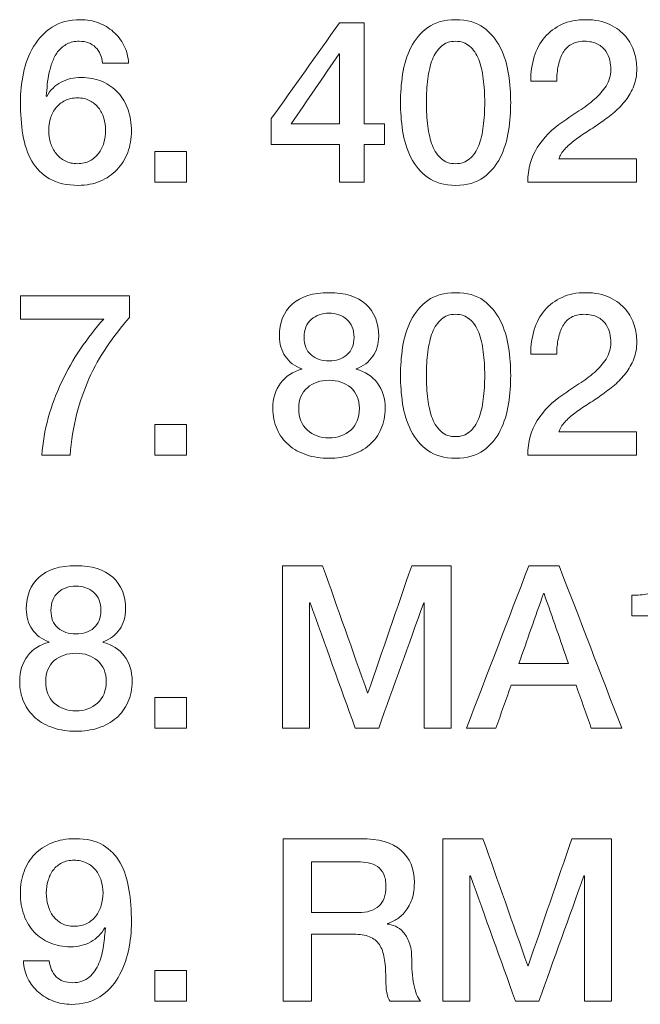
# Model space of a CAD drawing. Header units: millimetres. Extents: x 0 to 2122, y 0 to 1639.
# Tile 40 of 75: x 1656.76 to 1663.49, y 789.06 to 799.75. Entities that reach past the tile are written whole.
import ezdxf

# ---------------------------------------------------------------- set-up
doc = ezdxf.new("R2010")
doc.units = ezdxf.units.MM
doc.layers.add('2', color=7, linetype='Continuous', true_color=0xffffff)

msp = doc.modelspace()

# ---------------------------------------------------------------- linework, layer by layer
at = {"layer": '2', "color": 7, "linetype": 'Continuous', "lineweight": 13}
for points in [[(1656.911, 799.46), (1656.962, 799.546), (1657.029, 799.616), (1657.112, 799.671)], [(1659.489, 798.678), (1659.736, 799.024), (1659.983, 799.371), (1660.23, 799.718)], [(1660.23, 799.718), (1660.319, 799.718), (1660.408, 799.718), (1660.497, 799.718)], [(1660.497, 799.718), (1660.497, 799.352), (1660.497, 798.987), (1660.497, 798.621)], [(1661.004, 799.45), (1661.048, 799.538), (1661.108, 799.61), (1661.187, 799.667)], [(1661.187, 799.667), (1661.265, 799.724), (1661.366, 799.752), (1661.489, 799.752)], [(1661.489, 799.752), (1661.612, 799.752), (1661.714, 799.724), (1661.792, 799.667)], [(1661.792, 799.667), (1661.87, 799.61), (1661.931, 799.538), (1661.974, 799.45)], [(1662.457, 799.562), (1662.508, 799.621), (1662.57, 799.668), (1662.644, 799.702)], [(1663.163, 799.7), (1663.234, 799.666), (1663.291, 799.622), (1663.335, 799.569)], [(1662.342, 799.351), (1662.368, 799.432), (1662.406, 799.503), (1662.457, 799.562)], [(1663.335, 799.569), (1663.379, 799.517), (1663.409, 799.46), (1663.427, 799.398)], [(1657.275, 799.489), (1657.238, 799.47), (1657.207, 799.445), (1657.181, 799.414)], [(1661.335, 799.465), (1661.295, 799.429), (1661.262, 799.381), (1661.238, 799.32)], [(1663.119, 799.41), (1663.098, 799.441), (1663.068, 799.466), (1663.03, 799.487)], [(1657.181, 799.414), (1657.156, 799.382), (1657.135, 799.347), (1657.119, 799.307)], [(1660.225, 799.382), (1660.052, 799.128), (1659.879, 798.875), (1659.706, 798.621)], [(1660.23, 799.382), (1660.228, 799.382), (1660.227, 799.382), (1660.225, 799.382)], [(1660.23, 798.621), (1660.23, 798.875), (1660.23, 799.128), (1660.23, 799.382)], [(1662.304, 799.085), (1662.304, 799.181), (1662.317, 799.27), (1662.342, 799.351)], [(1663.162, 799.311), (1663.155, 799.347), (1663.14, 799.38), (1663.119, 799.41)], [(1657.941, 799.28), (1657.941, 799.28), (1657.659, 799.28), (1657.659, 799.28)], [(1661.238, 799.32), (1661.215, 799.259), (1661.198, 799.189), (1661.188, 799.109)], [(1663.173, 799.211), (1663.173, 799.243), (1663.17, 799.276), (1663.162, 799.311)], [(1663.122, 799.032), (1663.154, 799.084), (1663.172, 799.144), (1663.173, 799.211)], [(1657.054, 798.92), (1657.092, 798.989), (1657.144, 799.041), (1657.211, 799.074)], [(1662.586, 799.085), (1662.586, 799.085), (1662.304, 799.085), (1662.304, 799.085)], [(1662.996, 798.888), (1663.046, 798.932), (1663.088, 798.981), (1663.122, 799.032)], [(1663.423, 799.034), (1663.401, 798.977), (1663.372, 798.926), (1663.336, 798.879)], [(1657.049, 798.925), (1657.049, 798.925), (1657.054, 798.92), (1657.054, 798.92)], [(1657.616, 798.795), (1657.59, 798.827), (1657.559, 798.853), (1657.521, 798.873)], [(1662.828, 798.763), (1662.888, 798.802), (1662.944, 798.843), (1662.996, 798.888)], [(1663.336, 798.879), (1663.3, 798.832), (1663.259, 798.789), (1663.213, 798.75)], [(1657.673, 798.683), (1657.66, 798.726), (1657.642, 798.763), (1657.616, 798.795)], [(1662.652, 798.643), (1662.708, 798.685), (1662.767, 798.724), (1662.828, 798.763)], [(1663.213, 798.75), (1663.167, 798.71), (1663.119, 798.673), (1663.07, 798.638)], [(1659.489, 798.399), (1659.489, 798.492), (1659.489, 798.585), (1659.489, 798.678)], [(1659.706, 798.621), (1659.881, 798.621), (1660.055, 798.621), (1660.23, 798.621)], [(1660.497, 798.621), (1660.571, 798.621), (1660.645, 798.621), (1660.719, 798.621)], [(1660.719, 798.621), (1660.719, 798.547), (1660.719, 798.473), (1660.719, 798.399)], [(1661.188, 798.596), (1661.198, 798.516), (1661.215, 798.445), (1661.238, 798.385)], [(1661.74, 798.385), (1661.764, 798.445), (1661.781, 798.516), (1661.79, 798.596)], [(1662.376, 798.364), (1662.443, 798.471), (1662.535, 798.564), (1662.652, 798.643)], [(1663.07, 798.638), (1663.02, 798.604), (1662.971, 798.571), (1662.921, 798.54)], [(1657.616, 798.3), (1657.642, 798.333), (1657.66, 798.371), (1657.673, 798.415)], [(1660.23, 798.399), (1659.983, 798.399), (1659.736, 798.399), (1659.489, 798.399)], [(1660.23, 797.989), (1660.23, 798.126), (1660.23, 798.262), (1660.23, 798.399)], [(1660.719, 798.399), (1660.645, 798.399), (1660.571, 798.399), (1660.497, 798.399)], [(1660.497, 798.399), (1660.497, 798.262), (1660.497, 798.126), (1660.497, 797.989)], [(1661.238, 798.385), (1661.262, 798.325), (1661.295, 798.277), (1661.335, 798.242)], [(1657.155, 798.299), (1657.181, 798.265), (1657.214, 798.238), (1657.253, 798.219)], [(1657.521, 798.22), (1657.559, 798.24), (1657.59, 798.267), (1657.616, 798.3)], [(1657.932, 798.311), (1657.905, 798.24), (1657.866, 798.177), (1657.815, 798.123)], [(1658.57, 798.322), (1658.456, 798.322), (1658.342, 798.322), (1658.227, 798.322)], [(1658.227, 798.322), (1658.227, 798.211), (1658.227, 798.1), (1658.227, 797.989)], [(1658.57, 797.989), (1658.57, 798.1), (1658.57, 798.211), (1658.57, 798.322)], [(1662.272, 797.989), (1662.274, 798.132), (1662.308, 798.257), (1662.376, 798.364)], [(1657.253, 798.219), (1657.292, 798.199), (1657.336, 798.189), (1657.387, 798.189)], [(1657.387, 798.189), (1657.438, 798.189), (1657.483, 798.199), (1657.521, 798.22)], [(1661.335, 798.242), (1661.375, 798.207), (1661.426, 798.189), (1661.488, 798.189)], [(1662.61, 798.241), (1662.61, 798.241), (1663.452, 798.241), (1663.452, 798.241)], [(1663.452, 798.241), (1663.452, 798.241), (1663.452, 797.989), (1663.452, 797.989)], [(1657.815, 798.123), (1657.764, 798.07), (1657.703, 798.028), (1657.632, 797.999)], [(1658.227, 797.989), (1658.342, 797.989), (1658.456, 797.989), (1658.57, 797.989)], [(1660.497, 797.989), (1660.408, 797.989), (1660.319, 797.989), (1660.23, 797.989)], [(1663.452, 797.989), (1663.452, 797.989), (1662.272, 797.989), (1662.272, 797.989)], [(1656.77, 796.754), (1656.77, 796.754), (1657.953, 796.754), (1657.953, 796.754)], [(1656.77, 796.502), (1656.77, 796.502), (1656.77, 796.754), (1656.77, 796.754)], [(1657.953, 796.754), (1657.953, 796.754), (1657.953, 796.52), (1657.953, 796.52)], [(1662.457, 796.599), (1662.508, 796.658), (1662.57, 796.704), (1662.644, 796.738)], [(1663.163, 796.737), (1663.234, 796.702), (1663.291, 796.659), (1663.335, 796.606)], [(1660.309, 796.499), (1660.256, 796.544), (1660.192, 796.567), (1660.116, 796.567)], [(1662.342, 796.388), (1662.368, 796.469), (1662.406, 796.539), (1662.457, 796.599)], [(1663.335, 796.606), (1663.379, 796.553), (1663.409, 796.496), (1663.427, 796.435)], [(1657.672, 796.502), (1657.671, 796.502), (1656.77, 796.502), (1656.77, 796.502)], [(1657.42, 796.179), (1657.498, 796.294), (1657.582, 796.402), (1657.672, 796.502)], [(1657.953, 796.52), (1657.862, 796.418), (1657.78, 796.312), (1657.706, 796.202)], [(1661.335, 796.501), (1661.295, 796.466), (1661.262, 796.418), (1661.238, 796.357)], [(1663.119, 796.447), (1663.098, 796.477), (1663.068, 796.503), (1663.03, 796.523)], [(1661.238, 796.357), (1661.215, 796.296), (1661.198, 796.225), (1661.188, 796.146)], [(1662.304, 796.122), (1662.304, 796.218), (1662.317, 796.306), (1662.342, 796.388)], [(1663.162, 796.348), (1663.155, 796.383), (1663.14, 796.416), (1663.119, 796.447)], [(1663.173, 796.248), (1663.173, 796.279), (1663.17, 796.313), (1663.162, 796.348)], [(1663.122, 796.069), (1663.154, 796.121), (1663.172, 796.181), (1663.173, 796.248)], [(1657.706, 796.202), (1657.632, 796.093), (1657.567, 795.977), (1657.512, 795.854)], [(1659.822, 795.962), (1659.743, 795.991), (1659.683, 796.037), (1659.641, 796.099)], [(1660.591, 796.099), (1660.549, 796.037), (1660.489, 795.991), (1660.41, 795.962)], [(1662.586, 796.122), (1662.586, 796.122), (1662.304, 796.122), (1662.304, 796.122)], [(1662.996, 795.924), (1663.046, 795.969), (1663.088, 796.017), (1663.122, 796.069)], [(1663.423, 796.07), (1663.401, 796.014), (1663.372, 795.963), (1663.336, 795.916)], [(1659.591, 795.808), (1659.648, 795.882), (1659.725, 795.932), (1659.822, 795.957)], [(1659.822, 795.957), (1659.822, 795.957), (1659.822, 795.962), (1659.822, 795.962)], [(1660.41, 795.962), (1660.41, 795.962), (1660.41, 795.957), (1660.41, 795.957)], [(1660.41, 795.957), (1660.507, 795.932), (1660.584, 795.882), (1660.641, 795.808)], [(1662.828, 795.8), (1662.888, 795.838), (1662.944, 795.88), (1662.996, 795.924)], [(1663.336, 795.916), (1663.3, 795.869), (1663.259, 795.826), (1663.213, 795.786)], [(1662.652, 795.68), (1662.708, 795.721), (1662.767, 795.761), (1662.828, 795.8)], [(1663.213, 795.786), (1663.167, 795.747), (1663.119, 795.71), (1663.07, 795.675)], [(1661.188, 795.633), (1661.198, 795.552), (1661.215, 795.482), (1661.238, 795.422)], [(1661.74, 795.422), (1661.764, 795.482), (1661.781, 795.552), (1661.79, 795.633)], [(1662.376, 795.401), (1662.443, 795.508), (1662.535, 795.601), (1662.652, 795.68)], [(1663.07, 795.675), (1663.02, 795.64), (1662.971, 795.608), (1662.921, 795.576)], [(1657, 795.026), (1657.01, 795.162), (1657.033, 795.297), (1657.07, 795.431)], [(1661.238, 795.422), (1661.262, 795.362), (1661.295, 795.314), (1661.335, 795.279)], [(1661.642, 795.279), (1661.683, 795.314), (1661.716, 795.362), (1661.74, 795.422)], [(1662.272, 795.026), (1662.274, 795.169), (1662.308, 795.294), (1662.376, 795.401)], [(1658.57, 795.359), (1658.456, 795.359), (1658.342, 795.359), (1658.227, 795.359)], [(1658.227, 795.359), (1658.227, 795.248), (1658.227, 795.137), (1658.227, 795.026)], [(1658.57, 795.026), (1658.57, 795.137), (1658.57, 795.248), (1658.57, 795.359)], [(1660.116, 795.213), (1660.21, 795.213), (1660.288, 795.241), (1660.351, 795.297)], [(1661.335, 795.279), (1661.375, 795.243), (1661.426, 795.226), (1661.488, 795.226)], [(1661.488, 795.226), (1661.55, 795.226), (1661.601, 795.243), (1661.642, 795.279)], [(1662.61, 795.277), (1662.61, 795.277), (1663.452, 795.277), (1663.452, 795.277)], [(1663.452, 795.277), (1663.452, 795.277), (1663.452, 795.026), (1663.452, 795.026)], [(1657.308, 795.026), (1657.308, 795.026), (1657, 795.026), (1657, 795.026)], [(1658.227, 795.026), (1658.342, 795.026), (1658.456, 795.026), (1658.57, 795.026)], [(1660.116, 794.991), (1660.029, 794.991), (1659.948, 795.003), (1659.873, 795.028)], [(1660.36, 795.028), (1660.285, 795.003), (1660.203, 794.991), (1660.116, 794.991)], [(1663.452, 795.026), (1663.452, 795.026), (1662.272, 795.026), (1662.272, 795.026)], [(1659.612, 793.825), (1659.757, 793.825), (1659.902, 793.825), (1660.047, 793.825)], [(1659.612, 792.062), (1659.612, 792.65), (1659.612, 793.238), (1659.612, 793.825)], [(1660.047, 793.825), (1660.209, 793.365), (1660.371, 792.905), (1660.534, 792.445)], [(1660.539, 792.445), (1660.697, 792.905), (1660.855, 793.365), (1661.013, 793.825)], [(1661.013, 793.825), (1661.156, 793.825), (1661.299, 793.825), (1661.442, 793.825)], [(1661.442, 793.825), (1661.442, 793.238), (1661.442, 792.65), (1661.442, 792.062)], [(1661.608, 792.062), (1661.833, 792.65), (1662.059, 793.238), (1662.284, 793.825)], [(1662.284, 793.825), (1662.394, 793.825), (1662.503, 793.825), (1662.612, 793.825)], [(1662.612, 793.825), (1662.839, 793.238), (1663.065, 792.65), (1663.292, 792.062)], [(1657.563, 793.535), (1657.51, 793.581), (1657.446, 793.604), (1657.37, 793.604)], [(1662.442, 793.522), (1662.354, 793.269), (1662.265, 793.016), (1662.176, 792.764)], [(1662.45, 793.522), (1662.447, 793.522), (1662.445, 793.522), (1662.442, 793.522)], [(1662.714, 792.764), (1662.626, 793.016), (1662.538, 793.269), (1662.45, 793.522)], [(1663.403, 793.504), (1663.462, 793.504), (1663.52, 793.509), (1663.576, 793.519)], [(1663.403, 793.282), (1663.403, 793.282), (1663.403, 793.504), (1663.403, 793.504)], [(1659.911, 793.423), (1659.91, 793.423), (1659.908, 793.423), (1659.906, 793.423)], [(1659.906, 793.423), (1659.906, 792.969), (1659.906, 792.516), (1659.906, 792.062)], [(1660.4, 792.062), (1660.237, 792.516), (1660.074, 792.969), (1659.911, 793.423)], [(1661.144, 793.423), (1660.981, 792.969), (1660.818, 792.516), (1660.655, 792.062)], [(1661.148, 793.423), (1661.147, 793.423), (1661.145, 793.423), (1661.144, 793.423)], [(1661.148, 792.062), (1661.148, 792.516), (1661.148, 792.969), (1661.148, 793.423)], [(1663.828, 793.282), (1663.828, 793.282), (1663.403, 793.282), (1663.403, 793.282)], [(1656.845, 792.845), (1656.902, 792.92), (1656.979, 792.969), (1657.076, 792.993)], [(1657.076, 792.993), (1657.076, 792.993), (1657.076, 792.998), (1657.076, 792.998)], [(1657.664, 792.998), (1657.664, 792.998), (1657.664, 792.993), (1657.664, 792.993)], [(1662.176, 792.764), (1662.355, 792.764), (1662.535, 792.764), (1662.714, 792.764)], [(1662.092, 792.529), (1662.037, 792.374), (1661.982, 792.218), (1661.926, 792.062)], [(1662.796, 792.529), (1662.561, 792.529), (1662.326, 792.529), (1662.092, 792.529)], [(1662.961, 792.062), (1662.906, 792.218), (1662.851, 792.374), (1662.796, 792.529)], [(1658.57, 792.396), (1658.456, 792.396), (1658.342, 792.396), (1658.227, 792.396)], [(1658.227, 792.396), (1658.227, 792.285), (1658.227, 792.173), (1658.227, 792.062)], [(1658.57, 792.062), (1658.57, 792.173), (1658.57, 792.285), (1658.57, 792.396)], [(1660.534, 792.445), (1660.535, 792.445), (1660.537, 792.445), (1660.539, 792.445)], [(1657.37, 792.25), (1657.464, 792.25), (1657.542, 792.278), (1657.605, 792.334)], [(1657.37, 792.028), (1657.283, 792.028), (1657.202, 792.04), (1657.127, 792.065)], [(1657.614, 792.065), (1657.538, 792.04), (1657.457, 792.028), (1657.37, 792.028)], [(1658.227, 792.062), (1658.342, 792.062), (1658.456, 792.062), (1658.57, 792.062)], [(1659.906, 792.062), (1659.808, 792.062), (1659.71, 792.062), (1659.612, 792.062)], [(1660.655, 792.062), (1660.57, 792.062), (1660.485, 792.062), (1660.4, 792.062)], [(1661.442, 792.062), (1661.344, 792.062), (1661.246, 792.062), (1661.148, 792.062)], [(1661.926, 792.062), (1661.82, 792.062), (1661.714, 792.062), (1661.608, 792.062)], [(1663.292, 792.062), (1663.182, 792.062), (1663.071, 792.062), (1662.961, 792.062)], [(1657.664, 790.792), (1657.743, 790.745), (1657.805, 790.68), (1657.85, 790.599)], [(1659.617, 789.099), (1659.617, 789.099), (1659.617, 790.862), (1659.617, 790.862)], [(1661.351, 790.862), (1661.496, 790.862), (1661.641, 790.862), (1661.786, 790.862)], [(1661.351, 789.099), (1661.351, 789.687), (1661.351, 790.274), (1661.351, 790.862)], [(1661.786, 790.862), (1661.948, 790.402), (1662.11, 789.942), (1662.272, 789.482)], [(1662.277, 789.482), (1662.435, 789.942), (1662.593, 790.402), (1662.751, 790.862)], [(1662.751, 790.862), (1662.894, 790.862), (1663.038, 790.862), (1663.181, 790.862)], [(1663.181, 790.862), (1663.181, 790.274), (1663.181, 789.687), (1663.181, 789.099)], [(1656.807, 790.505), (1656.834, 790.577), (1656.872, 790.64), (1656.923, 790.693)], [(1657.217, 790.599), (1657.179, 790.58), (1657.148, 790.554), (1657.123, 790.521)], [(1657.351, 790.628), (1657.299, 790.628), (1657.255, 790.618), (1657.217, 790.599)], [(1657.85, 790.599), (1657.896, 790.517), (1657.927, 790.421), (1657.946, 790.311)], [(1659.926, 790.61), (1659.926, 790.61), (1659.926, 790.06), (1659.926, 790.06)], [(1660.641, 790.561), (1660.612, 790.581), (1660.579, 790.594), (1660.542, 790.6)], [(1657.123, 790.521), (1657.099, 790.488), (1657.08, 790.45), (1657.068, 790.408)], [(1657.644, 790.408), (1657.631, 790.45), (1657.612, 790.488), (1657.586, 790.52)], [(1660.709, 790.478), (1660.692, 790.514), (1660.67, 790.541), (1660.641, 790.561)], [(1661.65, 790.46), (1661.648, 790.46), (1661.646, 790.46), (1661.645, 790.46)], [(1661.645, 790.46), (1661.645, 790.006), (1661.645, 789.552), (1661.645, 789.099)], [(1662.139, 789.099), (1661.976, 789.552), (1661.813, 790.006), (1661.65, 790.46)], [(1662.882, 790.46), (1662.719, 790.006), (1662.556, 789.552), (1662.393, 789.099)], [(1662.887, 790.46), (1662.885, 790.46), (1662.884, 790.46), (1662.882, 790.46)], [(1662.887, 789.099), (1662.887, 789.552), (1662.887, 790.006), (1662.887, 790.46)], [(1657.068, 790.137), (1657.08, 790.094), (1657.099, 790.055), (1657.123, 790.022)], [(1657.586, 790.021), (1657.612, 790.055), (1657.631, 790.094), (1657.644, 790.137)], [(1656.918, 789.848), (1656.871, 789.899), (1656.834, 789.959), (1656.807, 790.031)], [(1657.123, 790.022), (1657.148, 789.989), (1657.179, 789.963), (1657.217, 789.942)], [(1660.821, 789.971), (1660.789, 789.956), (1660.766, 789.946), (1660.751, 789.941)], [(1660.751, 789.941), (1660.751, 789.941), (1660.751, 789.936), (1660.751, 789.936)], [(1660.751, 789.936), (1660.777, 789.933), (1660.806, 789.924), (1660.836, 789.911)], [(1657.09, 789.731), (1657.023, 789.759), (1656.966, 789.798), (1656.918, 789.848)], [(1657.686, 789.897), (1657.648, 789.829), (1657.596, 789.778), (1657.531, 789.742)], [(1657.67, 789.703), (1657.679, 789.771), (1657.686, 789.834), (1657.691, 789.892)], [(1657.691, 789.892), (1657.691, 789.892), (1657.686, 789.897), (1657.686, 789.897)], [(1660.836, 789.911), (1660.867, 789.898), (1660.895, 789.877), (1660.921, 789.848)], [(1660.921, 789.848), (1660.948, 789.82), (1660.969, 789.782), (1660.987, 789.736)], [(1659.926, 789.825), (1659.926, 789.825), (1659.926, 789.099), (1659.926, 789.099)], [(1660.662, 789.712), (1660.636, 789.751), (1660.6, 789.78), (1660.554, 789.798)], [(1657.62, 789.51), (1657.644, 789.57), (1657.661, 789.634), (1657.67, 789.703)], [(1660.716, 789.567), (1660.706, 789.625), (1660.688, 789.674), (1660.662, 789.712)], [(1656.8, 789.536), (1656.8, 789.536), (1657.081, 789.536), (1657.081, 789.536)], [(1657.081, 789.536), (1657.088, 789.465), (1657.113, 789.408), (1657.156, 789.364)], [(1658.57, 789.432), (1658.456, 789.432), (1658.342, 789.432), (1658.227, 789.432)], [(1658.227, 789.432), (1658.227, 789.321), (1658.227, 789.21), (1658.227, 789.099)], [(1658.57, 789.099), (1658.57, 789.21), (1658.57, 789.321), (1658.57, 789.432)], [(1662.272, 789.482), (1662.274, 789.482), (1662.275, 789.482), (1662.277, 789.482)], [(1657.83, 789.357), (1657.778, 789.27), (1657.711, 789.2), (1657.628, 789.146)], [(1660.778, 789.099), (1660.755, 789.137), (1660.741, 789.179), (1660.737, 789.225)], [(1661.036, 789.281), (1661.052, 789.196), (1661.076, 789.135), (1661.109, 789.099)], [(1658.227, 789.099), (1658.342, 789.099), (1658.456, 789.099), (1658.57, 789.099)], [(1659.926, 789.099), (1659.926, 789.099), (1659.617, 789.099), (1659.617, 789.099)], [(1661.109, 789.099), (1661.109, 789.099), (1660.778, 789.099), (1660.778, 789.099)], [(1661.645, 789.099), (1661.547, 789.099), (1661.449, 789.099), (1661.351, 789.099)], [(1662.393, 789.099), (1662.308, 789.099), (1662.223, 789.099), (1662.139, 789.099)], [(1663.181, 789.099), (1663.083, 789.099), (1662.985, 789.099), (1662.887, 789.099)]]:
    msp.add_open_spline(points, degree=3, dxfattribs=at)
for points, knots in [([(1657.112, 799.671), (1657.195, 799.725), (1657.298, 799.752), (1657.42, 799.752), (1657.489, 799.752), (1657.554, 799.74), (1657.615, 799.718)], [0.8125, 0.8125, 0.8125, 0.8125, 0.84375, 0.84375, 0.84375, 0.875, 0.875, 0.875, 0.875]), ([(1657.615, 799.718), (1657.675, 799.695), (1657.729, 799.663), (1657.823, 799.58), (1657.862, 799.531), (1657.921, 799.416), (1657.937, 799.351), (1657.941, 799.28)], [0.875, 0.875, 0.875, 0.875, 0.90625, 0.90625, 0.9375, 0.9375, 0.96875, 0.96875, 0.96875, 0.96875]), ([(1662.644, 799.702), (1662.717, 799.735), (1662.802, 799.752), (1662.899, 799.752), (1663.004, 799.752), (1663.093, 799.735), (1663.163, 799.7)], [0.55882353, 0.55882353, 0.55882353, 0.55882353, 0.58823529, 0.58823529, 0.58823529, 0.61764706, 0.61764706, 0.61764706, 0.61764706]), ([(1656.795, 798.504), (1656.776, 798.613), (1656.768, 798.732), (1656.768, 798.858), (1656.768, 798.962), (1656.779, 799.066), (1656.823, 799.277), (1656.86, 799.373), (1656.911, 799.46)], [0.6875, 0.6875, 0.6875, 0.6875, 0.71875, 0.71875, 0.71875, 0.75, 0.75, 0.78125, 0.78125, 0.78125, 0.78125]), ([(1657.659, 799.28), (1657.652, 799.351), (1657.627, 799.408), (1657.54, 799.496), (1657.481, 799.518), (1657.407, 799.518), (1657.356, 799.518), (1657.312, 799.508), (1657.275, 799.489)], [0, 0, 0, 0, 0.03125, 0.03125, 0.0625, 0.0625, 0.0625, 0.09375, 0.09375, 0.09375, 0.09375]), ([(1661.004, 798.257), (1660.96, 798.345), (1660.93, 798.442), (1660.899, 798.653), (1660.892, 798.754), (1660.892, 798.952), (1660.899, 799.054), (1660.93, 799.265), (1660.96, 799.362), (1661.004, 799.45)], [0.625, 0.625, 0.625, 0.625, 0.6875, 0.6875, 0.75, 0.75, 0.8125, 0.8125, 0.875, 0.875, 0.875, 0.875]), ([(1661.79, 799.109), (1661.781, 799.189), (1661.764, 799.259), (1661.716, 799.381), (1661.683, 799.429), (1661.601, 799.5), (1661.55, 799.518), (1661.426, 799.518), (1661.375, 799.5), (1661.335, 799.465)], [0.3125, 0.3125, 0.3125, 0.3125, 0.375, 0.375, 0.4375, 0.4375, 0.5, 0.5, 0.5625, 0.5625, 0.5625, 0.5625]), ([(1661.974, 799.45), (1662.018, 799.362), (1662.048, 799.265), (1662.079, 799.054), (1662.087, 798.952), (1662.087, 798.754), (1662.079, 798.653), (1662.048, 798.442), (1662.018, 798.345), (1661.974, 798.257)], [0.125, 0.125, 0.125, 0.125, 0.1875, 0.1875, 0.25, 0.25, 0.3125, 0.3125, 0.375, 0.375, 0.375, 0.375]), ([(1663.03, 799.487), (1662.992, 799.507), (1662.943, 799.518), (1662.882, 799.518), (1662.826, 799.518), (1662.779, 799.506), (1662.705, 799.462), (1662.676, 799.431), (1662.653, 799.393)], [0.29411765, 0.29411765, 0.29411765, 0.29411765, 0.32352941, 0.32352941, 0.32352941, 0.35294118, 0.35294118, 0.38235294, 0.38235294, 0.38235294, 0.38235294]), ([(1662.653, 799.393), (1662.631, 799.354), (1662.615, 799.308), (1662.593, 799.203), (1662.587, 799.146), (1662.586, 799.085)], [0.38235294, 0.38235294, 0.38235294, 0.38235294, 0.41176471, 0.41176471, 0.44117647, 0.44117647, 0.44117647, 0.44117647]), ([(1663.427, 799.398), (1663.446, 799.336), (1663.455, 799.277), (1663.455, 799.221), (1663.455, 799.152), (1663.444, 799.09), (1663.423, 799.034)], [0.67647059, 0.67647059, 0.67647059, 0.67647059, 0.70588235, 0.70588235, 0.70588235, 0.73529412, 0.73529412, 0.73529412, 0.73529412]), ([(1657.119, 799.307), (1657.104, 799.266), (1657.091, 799.224), (1657.071, 799.135), (1657.064, 799.091), (1657.056, 799.004), (1657.052, 798.963), (1657.049, 798.925)], [0.15625, 0.15625, 0.15625, 0.15625, 0.1875, 0.1875, 0.21875, 0.21875, 0.25, 0.25, 0.25, 0.25]), ([(1657.211, 799.074), (1657.277, 799.108), (1657.349, 799.125), (1657.427, 799.125), (1657.512, 799.125), (1657.589, 799.11), (1657.657, 799.08)], [0.3125, 0.3125, 0.3125, 0.3125, 0.34375, 0.34375, 0.34375, 0.375, 0.375, 0.375, 0.375]), ([(1657.657, 799.08), (1657.724, 799.051), (1657.781, 799.01), (1657.875, 798.907), (1657.911, 798.845), (1657.936, 798.774)], [0.375, 0.375, 0.375, 0.375, 0.40625, 0.40625, 0.4375, 0.4375, 0.4375, 0.4375]), ([(1661.188, 799.109), (1661.178, 799.029), (1661.173, 798.944), (1661.173, 798.763), (1661.178, 798.677), (1661.188, 798.596)], [0.6875, 0.6875, 0.6875, 0.6875, 0.75, 0.75, 0.8125, 0.8125, 0.8125, 0.8125]), ([(1661.79, 798.596), (1661.8, 798.677), (1661.805, 798.763), (1661.805, 798.944), (1661.8, 799.029), (1661.79, 799.109)], [0.1875, 0.1875, 0.1875, 0.1875, 0.25, 0.25, 0.3125, 0.3125, 0.3125, 0.3125]), ([(1657.253, 798.874), (1657.214, 798.855), (1657.181, 798.83), (1657.129, 798.766), (1657.109, 798.728), (1657.083, 798.643), (1657.076, 798.597), (1657.076, 798.502), (1657.083, 798.456), (1657.109, 798.371), (1657.129, 798.333), (1657.155, 798.299)], [0.5625, 0.5625, 0.5625, 0.5625, 0.625, 0.625, 0.6875, 0.6875, 0.75, 0.75, 0.8125, 0.8125, 0.875, 0.875, 0.875, 0.875]), ([(1657.521, 798.873), (1657.483, 798.893), (1657.438, 798.903), (1657.336, 798.903), (1657.292, 798.893), (1657.253, 798.874)], [0.4375, 0.4375, 0.4375, 0.4375, 0.5, 0.5, 0.5625, 0.5625, 0.5625, 0.5625]), ([(1657.936, 798.774), (1657.96, 798.704), (1657.973, 798.627), (1657.973, 798.461), (1657.959, 798.383), (1657.932, 798.311)], [0.4375, 0.4375, 0.4375, 0.4375, 0.46875, 0.46875, 0.5, 0.5, 0.5, 0.5]), ([(1657.673, 798.415), (1657.685, 798.458), (1657.691, 798.504), (1657.691, 798.596), (1657.685, 798.64), (1657.673, 798.683)], [0.1875, 0.1875, 0.1875, 0.1875, 0.25, 0.25, 0.3125, 0.3125, 0.3125, 0.3125]), ([(1657.085, 798.025), (1657.004, 798.072), (1656.939, 798.136), (1656.845, 798.299), (1656.813, 798.394), (1656.795, 798.504)], [0.625, 0.625, 0.625, 0.625, 0.65625, 0.65625, 0.6875, 0.6875, 0.6875, 0.6875]), ([(1662.921, 798.54), (1662.872, 798.508), (1662.826, 798.477), (1662.742, 798.414), (1662.706, 798.382), (1662.643, 798.315), (1662.622, 798.279), (1662.61, 798.241)], [0.85294118, 0.85294118, 0.85294118, 0.85294118, 0.88235294, 0.88235294, 0.91176471, 0.91176471, 0.94117647, 0.94117647, 0.94117647, 0.94117647]), ([(1661.488, 798.189), (1661.55, 798.189), (1661.601, 798.207), (1661.683, 798.277), (1661.716, 798.325), (1661.74, 798.385)], [0, 0, 0, 0, 0.0625, 0.0625, 0.125, 0.125, 0.125, 0.125]), ([(1661.974, 798.257), (1661.931, 798.169), (1661.87, 798.097), (1661.714, 797.983), (1661.612, 797.954), (1661.366, 797.954), (1661.265, 797.983), (1661.108, 798.097), (1661.048, 798.169), (1661.004, 798.257)], [0.375, 0.375, 0.375, 0.375, 0.4375, 0.4375, 0.5, 0.5, 0.5625, 0.5625, 0.625, 0.625, 0.625, 0.625]), ([(1657.632, 797.999), (1657.561, 797.969), (1657.483, 797.954), (1657.397, 797.954), (1657.27, 797.954), (1657.166, 797.978), (1657.085, 798.025)], [0.5625, 0.5625, 0.5625, 0.5625, 0.59375, 0.59375, 0.59375, 0.625, 0.625, 0.625, 0.625]), ([(1659.717, 796.664), (1659.81, 796.747), (1659.943, 796.789), (1660.289, 796.789), (1660.422, 796.747), (1660.515, 796.664)], [0.45454545, 0.45454545, 0.45454545, 0.45454545, 0.5, 0.5, 0.54545455, 0.54545455, 0.54545455, 0.54545455]), ([(1661.004, 796.486), (1661.048, 796.574), (1661.108, 796.647), (1661.265, 796.761), (1661.366, 796.789), (1661.489, 796.789)], [0.875, 0.875, 0.875, 0.875, 0.9375, 0.9375, 1, 1, 1, 1]), ([(1661.489, 796.789), (1661.612, 796.789), (1661.714, 796.761), (1661.87, 796.647), (1661.931, 796.574), (1661.974, 796.486)], [0, 0, 0, 0, 0.0625, 0.0625, 0.125, 0.125, 0.125, 0.125]), ([(1662.644, 796.738), (1662.717, 796.772), (1662.802, 796.789), (1662.899, 796.789), (1663.004, 796.789), (1663.093, 796.771), (1663.163, 796.737)], [0.55882353, 0.55882353, 0.55882353, 0.55882353, 0.58823529, 0.58823529, 0.58823529, 0.61764706, 0.61764706, 0.61764706, 0.61764706]), ([(1659.641, 796.099), (1659.599, 796.16), (1659.578, 796.233), (1659.578, 796.317), (1659.578, 796.465), (1659.624, 796.581), (1659.717, 796.664)], [0.36363636, 0.36363636, 0.36363636, 0.36363636, 0.40909091, 0.40909091, 0.40909091, 0.45454545, 0.45454545, 0.45454545, 0.45454545]), ([(1660.116, 796.567), (1660.04, 796.567), (1659.976, 796.544), (1659.871, 796.453), (1659.845, 796.388), (1659.845, 796.302), (1659.845, 796.22), (1659.87, 796.157), (1659.972, 796.07), (1660.037, 796.048), (1660.195, 796.048), (1660.26, 796.07), (1660.311, 796.114)], [0, 0, 0, 0, 0.125, 0.125, 0.25, 0.25, 0.25, 0.375, 0.375, 0.5, 0.5, 0.625, 0.625, 0.625, 0.625]), ([(1660.515, 796.664), (1660.608, 796.581), (1660.655, 796.465), (1660.655, 796.317), (1660.655, 796.233), (1660.634, 796.16), (1660.591, 796.099)], [0.54545455, 0.54545455, 0.54545455, 0.54545455, 0.59090909, 0.59090909, 0.59090909, 0.63636364, 0.63636364, 0.63636364, 0.63636364]), ([(1660.311, 796.114), (1660.362, 796.157), (1660.388, 796.22), (1660.388, 796.302), (1660.388, 796.388), (1660.361, 796.453), (1660.309, 796.499)], [0.625, 0.625, 0.625, 0.625, 0.75, 0.75, 0.75, 0.875, 0.875, 0.875, 0.875]), ([(1661.974, 796.486), (1662.018, 796.398), (1662.048, 796.302), (1662.079, 796.091), (1662.087, 795.989), (1662.087, 795.791), (1662.079, 795.689), (1662.048, 795.478), (1662.018, 795.382), (1661.931, 795.206), (1661.87, 795.133), (1661.714, 795.02), (1661.612, 794.991), (1661.366, 794.991), (1661.265, 795.02), (1661.108, 795.133), (1661.048, 795.206), (1660.96, 795.382), (1660.93, 795.478), (1660.899, 795.689), (1660.892, 795.791), (1660.892, 795.989), (1660.899, 796.091), (1660.93, 796.302), (1660.96, 796.398), (1661.004, 796.486)], [0.125, 0.125, 0.125, 0.125, 0.1875, 0.1875, 0.25, 0.25, 0.3125, 0.3125, 0.375, 0.375, 0.4375, 0.4375, 0.5, 0.5, 0.5625, 0.5625, 0.625, 0.625, 0.6875, 0.6875, 0.75, 0.75, 0.8125, 0.8125, 0.875, 0.875, 0.875, 0.875]), ([(1661.79, 796.146), (1661.781, 796.225), (1661.764, 796.296), (1661.716, 796.418), (1661.683, 796.466), (1661.601, 796.537), (1661.55, 796.554), (1661.426, 796.554), (1661.375, 796.537), (1661.335, 796.501)], [0.3125, 0.3125, 0.3125, 0.3125, 0.375, 0.375, 0.4375, 0.4375, 0.5, 0.5, 0.5625, 0.5625, 0.5625, 0.5625]), ([(1663.03, 796.523), (1662.992, 796.544), (1662.943, 796.554), (1662.882, 796.554), (1662.826, 796.554), (1662.779, 796.543), (1662.705, 796.499), (1662.676, 796.468), (1662.653, 796.43)], [0.29411765, 0.29411765, 0.29411765, 0.29411765, 0.32352941, 0.32352941, 0.32352941, 0.35294118, 0.35294118, 0.38235294, 0.38235294, 0.38235294, 0.38235294]), ([(1662.653, 796.43), (1662.631, 796.391), (1662.615, 796.345), (1662.593, 796.24), (1662.587, 796.183), (1662.586, 796.122)], [0.38235294, 0.38235294, 0.38235294, 0.38235294, 0.41176471, 0.41176471, 0.44117647, 0.44117647, 0.44117647, 0.44117647]), ([(1663.427, 796.435), (1663.446, 796.373), (1663.455, 796.314), (1663.455, 796.258), (1663.455, 796.189), (1663.444, 796.126), (1663.423, 796.07)], [0.67647059, 0.67647059, 0.67647059, 0.67647059, 0.70588235, 0.70588235, 0.70588235, 0.73529412, 0.73529412, 0.73529412, 0.73529412]), ([(1657.07, 795.431), (1657.108, 795.564), (1657.156, 795.693), (1657.274, 795.944), (1657.342, 796.064), (1657.42, 796.179)], [0.6153846, 0.6153846, 0.6153846, 0.6153846, 0.6923077, 0.6923077, 0.7692308, 0.7692308, 0.7692308, 0.7692308]), ([(1661.188, 796.146), (1661.178, 796.066), (1661.173, 795.981), (1661.173, 795.8), (1661.178, 795.714), (1661.188, 795.633)], [0.6875, 0.6875, 0.6875, 0.6875, 0.75, 0.75, 0.8125, 0.8125, 0.8125, 0.8125]), ([(1661.79, 795.633), (1661.8, 795.714), (1661.805, 795.8), (1661.805, 795.981), (1661.8, 796.066), (1661.79, 796.146)], [0.1875, 0.1875, 0.1875, 0.1875, 0.25, 0.25, 0.3125, 0.3125, 0.3125, 0.3125]), ([(1657.512, 795.854), (1657.457, 795.732), (1657.412, 795.602), (1657.343, 795.329), (1657.32, 795.182), (1657.308, 795.026)], [0.3076923, 0.3076923, 0.3076923, 0.3076923, 0.3846154, 0.3846154, 0.4615385, 0.4615385, 0.4615385, 0.4615385]), ([(1660.351, 795.758), (1660.288, 795.811), (1660.21, 795.838), (1660.022, 795.838), (1659.944, 795.811), (1659.819, 795.704), (1659.788, 795.63), (1659.788, 795.534), (1659.788, 795.432), (1659.819, 795.353), (1659.944, 795.241), (1660.022, 795.213), (1660.116, 795.213)], [0.375, 0.375, 0.375, 0.375, 0.5, 0.5, 0.625, 0.625, 0.75, 0.75, 0.75, 0.875, 0.875, 1, 1, 1, 1]), ([(1659.552, 795.307), (1659.521, 795.374), (1659.506, 795.45), (1659.506, 795.534), (1659.506, 795.643), (1659.535, 795.734), (1659.591, 795.808)], [0.13636364, 0.13636364, 0.13636364, 0.13636364, 0.18181818, 0.18181818, 0.18181818, 0.22727273, 0.22727273, 0.22727273, 0.22727273]), ([(1660.351, 795.297), (1660.413, 795.353), (1660.445, 795.432), (1660.445, 795.534), (1660.445, 795.63), (1660.413, 795.704), (1660.351, 795.758)], [0.125, 0.125, 0.125, 0.125, 0.25, 0.25, 0.25, 0.375, 0.375, 0.375, 0.375]), ([(1660.641, 795.808), (1660.698, 795.734), (1660.726, 795.643), (1660.726, 795.534), (1660.726, 795.45), (1660.711, 795.374), (1660.68, 795.307)], [0.77272727, 0.77272727, 0.77272727, 0.77272727, 0.81818182, 0.81818182, 0.81818182, 0.86363636, 0.86363636, 0.86363636, 0.86363636]), ([(1662.921, 795.576), (1662.872, 795.545), (1662.826, 795.514), (1662.742, 795.451), (1662.706, 795.419), (1662.643, 795.351), (1662.622, 795.316), (1662.61, 795.277)], [0.85294118, 0.85294118, 0.85294118, 0.85294118, 0.88235294, 0.88235294, 0.91176471, 0.91176471, 0.94117647, 0.94117647, 0.94117647, 0.94117647]), ([(1659.873, 795.028), (1659.798, 795.053), (1659.733, 795.089), (1659.625, 795.183), (1659.582, 795.24), (1659.552, 795.307)], [0.04545455, 0.04545455, 0.04545455, 0.04545455, 0.09090909, 0.09090909, 0.13636364, 0.13636364, 0.13636364, 0.13636364]), ([(1660.68, 795.307), (1660.65, 795.24), (1660.608, 795.183), (1660.499, 795.089), (1660.434, 795.053), (1660.36, 795.028)], [0.86363636, 0.86363636, 0.86363636, 0.86363636, 0.90909091, 0.90909091, 0.95454545, 0.95454545, 0.95454545, 0.95454545]), ([(1656.971, 793.701), (1657.064, 793.784), (1657.197, 793.825), (1657.543, 793.825), (1657.676, 793.784), (1657.862, 793.618), (1657.909, 793.502), (1657.909, 793.354), (1657.909, 793.27), (1657.887, 793.197), (1657.803, 793.074), (1657.743, 793.028), (1657.664, 792.998)], [0.4545455, 0.4545455, 0.4545455, 0.4545455, 0.5, 0.5, 0.5454545, 0.5454545, 0.5909091, 0.5909091, 0.5909091, 0.6363636, 0.6363636, 0.6818182, 0.6818182, 0.6818182, 0.6818182]), ([(1657.076, 792.998), (1656.997, 793.028), (1656.937, 793.074), (1656.853, 793.197), (1656.832, 793.27), (1656.832, 793.354), (1656.832, 793.502), (1656.878, 793.618), (1656.971, 793.701)], [0.3181818, 0.3181818, 0.3181818, 0.3181818, 0.3636364, 0.3636364, 0.4090909, 0.4090909, 0.4090909, 0.4545455, 0.4545455, 0.4545455, 0.4545455]), ([(1657.37, 793.604), (1657.294, 793.604), (1657.23, 793.581), (1657.125, 793.49), (1657.099, 793.425), (1657.099, 793.339), (1657.099, 793.257), (1657.124, 793.194), (1657.175, 793.15)], [0, 0, 0, 0, 0.125, 0.125, 0.25, 0.25, 0.25, 0.375, 0.375, 0.375, 0.375]), ([(1657.175, 793.15), (1657.226, 793.106), (1657.291, 793.085), (1657.449, 793.085), (1657.514, 793.106), (1657.616, 793.194), (1657.642, 793.257), (1657.642, 793.339), (1657.642, 793.425), (1657.615, 793.49), (1657.563, 793.535)], [0.375, 0.375, 0.375, 0.375, 0.5, 0.5, 0.625, 0.625, 0.75, 0.75, 0.75, 0.875, 0.875, 0.875, 0.875]), ([(1657.664, 792.993), (1657.761, 792.969), (1657.838, 792.92), (1657.952, 792.771), (1657.98, 792.68), (1657.98, 792.571), (1657.98, 792.487), (1657.965, 792.412), (1657.934, 792.344)], [0.7272727, 0.7272727, 0.7272727, 0.7272727, 0.7727273, 0.7727273, 0.8181818, 0.8181818, 0.8181818, 0.8636364, 0.8636364, 0.8636364, 0.8636364]), ([(1656.806, 792.344), (1656.775, 792.412), (1656.76, 792.487), (1656.76, 792.571), (1656.76, 792.68), (1656.788, 792.771), (1656.845, 792.845)], [0.13636364, 0.13636364, 0.13636364, 0.13636364, 0.18181818, 0.18181818, 0.18181818, 0.22727273, 0.22727273, 0.22727273, 0.22727273]), ([(1657.605, 792.795), (1657.542, 792.848), (1657.464, 792.875), (1657.276, 792.875), (1657.198, 792.848), (1657.073, 792.741), (1657.042, 792.667), (1657.042, 792.571), (1657.042, 792.469), (1657.073, 792.39), (1657.198, 792.278), (1657.276, 792.25), (1657.37, 792.25)], [0.375, 0.375, 0.375, 0.375, 0.5, 0.5, 0.625, 0.625, 0.75, 0.75, 0.75, 0.875, 0.875, 1, 1, 1, 1]), ([(1657.605, 792.334), (1657.667, 792.39), (1657.699, 792.469), (1657.699, 792.571), (1657.699, 792.667), (1657.667, 792.741), (1657.605, 792.795)], [0.125, 0.125, 0.125, 0.125, 0.25, 0.25, 0.25, 0.375, 0.375, 0.375, 0.375]), ([(1657.127, 792.065), (1657.052, 792.089), (1656.987, 792.125), (1656.879, 792.219), (1656.836, 792.276), (1656.806, 792.344)], [0.04545455, 0.04545455, 0.04545455, 0.04545455, 0.09090909, 0.09090909, 0.13636364, 0.13636364, 0.13636364, 0.13636364]), ([(1657.934, 792.344), (1657.904, 792.276), (1657.862, 792.219), (1657.753, 792.125), (1657.688, 792.089), (1657.614, 792.065)], [0.86363636, 0.86363636, 0.86363636, 0.86363636, 0.90909091, 0.90909091, 0.95454545, 0.95454545, 0.95454545, 0.95454545]), ([(1656.923, 790.693), (1656.974, 790.746), (1657.037, 790.788), (1657.185, 790.847), (1657.269, 790.862), (1657.363, 790.862), (1657.485, 790.862), (1657.585, 790.839), (1657.664, 790.792)], [0.5, 0.5, 0.5, 0.5, 0.5333333, 0.5333333, 0.5666667, 0.5666667, 0.5666667, 0.6, 0.6, 0.6, 0.6]), ([(1659.617, 790.862), (1659.617, 790.862), (1660.459, 790.862), (1660.46, 790.862), (1660.654, 790.862), (1660.8, 790.82), (1660.994, 790.652), (1661.042, 790.535), (1661.042, 790.386), (1661.042, 790.302), (1661.03, 790.232), (1661.005, 790.177)], [0, 0, 0, 0, 0.04, 0.04, 0.04, 0.08, 0.08, 0.12, 0.12, 0.12, 0.16, 0.16, 0.16, 0.16]), ([(1657.586, 790.52), (1657.561, 790.552), (1657.528, 790.578), (1657.449, 790.618), (1657.403, 790.628), (1657.351, 790.628)], [0.875, 0.875, 0.875, 0.875, 0.9375, 0.9375, 1, 1, 1, 1]), ([(1660.542, 790.6), (1660.505, 790.607), (1660.467, 790.61), (1660.427, 790.61), (1660.427, 790.61), (1659.926, 790.61), (1659.926, 790.61)], [0.6666667, 0.6666667, 0.6666667, 0.6666667, 0.7777778, 0.7777778, 0.7777778, 0.8888889, 0.8888889, 0.8888889, 0.8888889]), ([(1656.807, 790.031), (1656.781, 790.103), (1656.768, 790.183), (1656.768, 790.272), (1656.768, 790.356), (1656.781, 790.434), (1656.807, 790.505)], [0.4, 0.4, 0.4, 0.4, 0.43333333, 0.43333333, 0.43333333, 0.46666667, 0.46666667, 0.46666667, 0.46666667]), ([(1660.657, 790.13), (1660.708, 790.177), (1660.734, 790.247), (1660.734, 790.341), (1660.734, 790.397), (1660.725, 790.443), (1660.709, 790.478)], [0.2222222, 0.2222222, 0.2222222, 0.2222222, 0.3333333, 0.3333333, 0.3333333, 0.4444444, 0.4444444, 0.4444444, 0.4444444]), ([(1657.068, 790.408), (1657.056, 790.365), (1657.049, 790.32), (1657.049, 790.227), (1657.056, 790.181), (1657.068, 790.137)], [0.1875, 0.1875, 0.1875, 0.1875, 0.25, 0.25, 0.3125, 0.3125, 0.3125, 0.3125]), ([(1657.644, 790.137), (1657.657, 790.181), (1657.664, 790.227), (1657.664, 790.32), (1657.657, 790.365), (1657.644, 790.408)], [0.6875, 0.6875, 0.6875, 0.6875, 0.75, 0.75, 0.8125, 0.8125, 0.8125, 0.8125]), ([(1657.946, 790.311), (1657.964, 790.201), (1657.973, 790.083), (1657.973, 789.958), (1657.973, 789.855), (1657.961, 789.75), (1657.917, 789.539), (1657.88, 789.444), (1657.83, 789.357)], [0.6666667, 0.6666667, 0.6666667, 0.6666667, 0.7, 0.7, 0.7, 0.7333333, 0.7333333, 0.7666667, 0.7666667, 0.7666667, 0.7666667]), ([(1661.005, 790.177), (1660.981, 790.122), (1660.952, 790.077), (1660.886, 790.01), (1660.854, 789.985), (1660.821, 789.971)], [0.16, 0.16, 0.16, 0.16, 0.2, 0.2, 0.24, 0.24, 0.24, 0.24]), ([(1659.926, 790.06), (1659.926, 790.06), (1660.432, 790.06), (1660.432, 790.06), (1660.531, 790.06), (1660.606, 790.083), (1660.657, 790.13)], [0, 0, 0, 0, 0.1111111, 0.1111111, 0.1111111, 0.2222222, 0.2222222, 0.2222222, 0.2222222]), ([(1657.217, 789.942), (1657.255, 789.922), (1657.299, 789.911), (1657.403, 789.911), (1657.449, 789.921), (1657.528, 789.961), (1657.561, 789.988), (1657.586, 790.021)], [0.4375, 0.4375, 0.4375, 0.4375, 0.5, 0.5, 0.5625, 0.5625, 0.625, 0.625, 0.625, 0.625]), ([(1657.531, 789.742), (1657.465, 789.707), (1657.392, 789.689), (1657.313, 789.689), (1657.231, 789.689), (1657.156, 789.703), (1657.09, 789.731)], [0.26666667, 0.26666667, 0.26666667, 0.26666667, 0.3, 0.3, 0.3, 0.33333333, 0.33333333, 0.33333333, 0.33333333]), ([(1660.554, 789.798), (1660.509, 789.816), (1660.451, 789.825), (1660.38, 789.825), (1660.38, 789.825), (1659.926, 789.825), (1659.926, 789.825)], [0.8, 0.8, 0.8, 0.8, 0.84, 0.84, 0.84, 0.88, 0.88, 0.88, 0.88]), ([(1660.987, 789.736), (1661.004, 789.69), (1661.013, 789.632), (1661.013, 789.563), (1661.013, 789.459), (1661.02, 789.365), (1661.036, 789.281)], [0.44, 0.44, 0.44, 0.44, 0.48, 0.48, 0.48, 0.52, 0.52, 0.52, 0.52]), ([(1656.964, 789.195), (1656.917, 789.237), (1656.879, 789.286), (1656.82, 789.401), (1656.803, 789.465), (1656.8, 789.536)], [0.9, 0.9, 0.9, 0.9, 0.93333333, 0.93333333, 0.96666667, 0.96666667, 0.96666667, 0.96666667]), ([(1657.156, 789.364), (1657.2, 789.321), (1657.259, 789.299), (1657.409, 789.299), (1657.469, 789.319), (1657.56, 789.4), (1657.595, 789.45), (1657.62, 789.51)], [0.0333333, 0.0333333, 0.0333333, 0.0333333, 0.0666667, 0.0666667, 0.1, 0.1, 0.1333333, 0.1333333, 0.1333333, 0.1333333]), ([(1660.737, 789.225), (1660.733, 789.271), (1660.731, 789.316), (1660.731, 789.358), (1660.731, 789.439), (1660.726, 789.509), (1660.716, 789.567)], [0.64, 0.64, 0.64, 0.64, 0.68, 0.68, 0.68, 0.72, 0.72, 0.72, 0.72]), ([(1657.628, 789.146), (1657.545, 789.092), (1657.443, 789.064), (1657.321, 789.064), (1657.252, 789.064), (1657.187, 789.076), (1657.065, 789.122), (1657.011, 789.154), (1656.964, 789.195)], [0.8, 0.8, 0.8, 0.8, 0.8333333, 0.8333333, 0.8333333, 0.8666667, 0.8666667, 0.9, 0.9, 0.9, 0.9])]:
    msp.add_open_spline(points, degree=3, knots=knots, dxfattribs=at)

doc.saveas('drawing.dxf')
